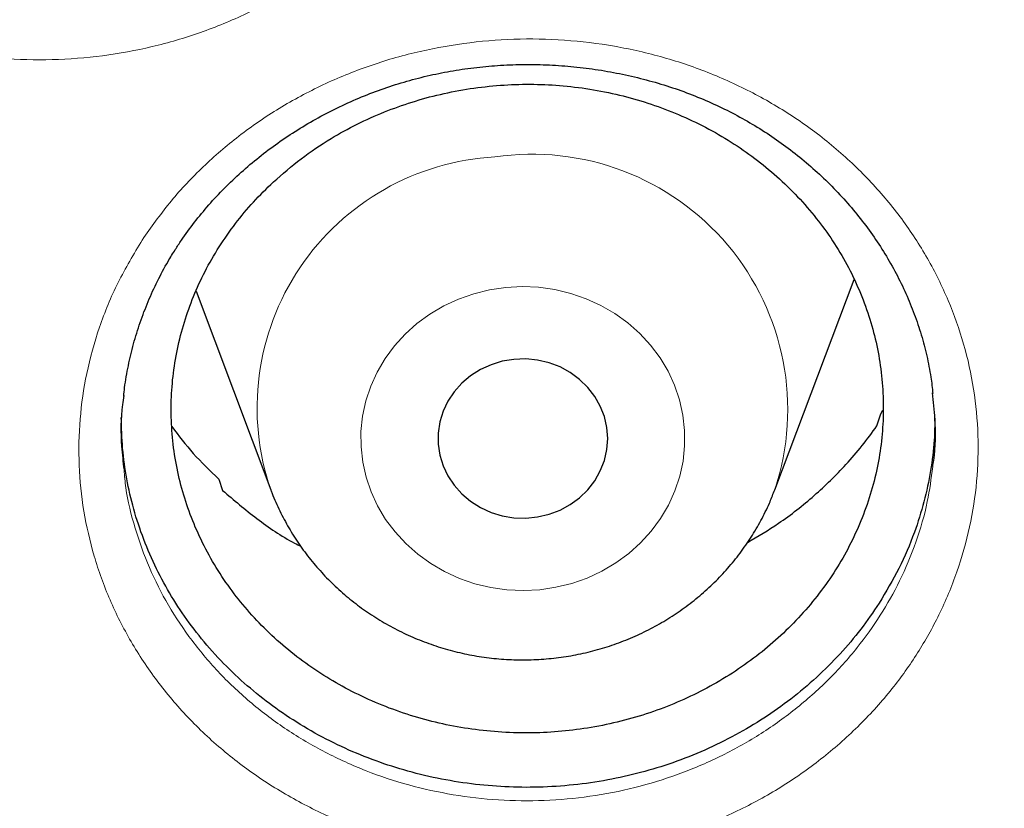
# Model space of a CAD drawing. Header units: millimetres. Extents: x 8 to 984, y 12 to 973.
# Tile 54 of 256: x 345.93 to 350.57, y 764.2 to 767.92. Entities that reach past the tile are written whole.
import ezdxf

# ---------------------------------------------------------------- set-up
doc = ezdxf.new("R2010")
doc.units = ezdxf.units.MM

msp = doc.modelspace()

# ---------------------------------------------------------------- linework, layer by layer
at = {"color": 7, "linetype": 'Continuous', "lineweight": 30}
for p, q in [((349.4925, 765.7011), (349.8656, 766.6929)), ((346.764, 766.6376), (347.1163, 765.7011)), ((349.9738, 766.0021), (349.9916, 766.0594)), ((349.9916, 766.0594), (350.0022, 766.0766)), ((346.871, 765.7516), (346.8891, 765.6979)), ((349.4898, 765.6941), (349.4925, 765.7011))]:
    msp.add_line(p, q, dxfattribs=at)
at = {"color": 252, "linetype": 'Continuous', "lineweight": 0, "flags": 128}
msp.add_lwpolyline([(348.2246, 766.6551), (348.1481, 766.6438), (348.0733, 766.6254), (348.0009, 766.6), (347.9315, 766.5678), (347.866, 766.5292), (347.805, 766.4846), (347.7491, 766.4344), (347.6989, 766.3792), (347.655, 766.3195), (347.6177, 766.2559), (347.5874, 766.1891), (347.5645, 766.1198), (347.5492, 766.0486), (347.5416, 765.9764), (347.5419, 765.9039), (347.5499, 765.8317), (347.5658, 765.7606), (347.5892, 765.6915), (347.6199, 765.6249), (347.6577, 765.5615), (347.7021, 765.5021), (347.7527, 765.4472), (347.8089, 765.3974), (347.8703, 765.3531), (347.936, 765.315), (348.0056, 765.2832), (348.0782, 765.2582), (348.1532, 765.2403), (348.2297, 765.2295), (348.307, 765.2261), (348.3842, 765.23), (348.4606, 765.2413), (348.5355, 765.2597), (348.6079, 765.2851), (348.6772, 765.3173), (348.7428, 765.3559), (348.8038, 765.4005), (348.8596, 765.4507), (348.9098, 765.5059), (348.9538, 765.5656), (348.9911, 765.6292), (349.0214, 765.696), (349.0443, 765.7653), (349.0596, 765.8365), (349.0672, 765.9087), (349.0669, 765.9812), (349.0588, 766.0534), (349.043, 766.1245), (349.0196, 766.1937), (348.9889, 766.2602), (348.9511, 766.3236), (348.9067, 766.383), (348.8561, 766.4379), (348.7998, 766.4877), (348.7385, 766.532), (348.6727, 766.5701), (348.6032, 766.6019), (348.5305, 766.6269), (348.4556, 766.6448), (348.3791, 766.6556), (348.3018, 766.659), (348.2246, 766.6551)], dxfattribs=at)
at = {"color": 7, "linetype": 'Continuous', "lineweight": 30, "flags": 128}
msp.add_lwpolyline([(348.2626, 766.3158), (348.2076, 766.3067), (348.1545, 766.2905), (348.1044, 766.2675), (348.0581, 766.2383), (348.0167, 766.2032), (347.9808, 766.1631), (347.9512, 766.1187), (347.9285, 766.0709), (347.9131, 766.0206), (347.9054, 765.9687), (347.9054, 765.9164), (347.9131, 765.8645), (347.9285, 765.8142), (347.9512, 765.7664), (347.9808, 765.722), (348.0167, 765.6819), (348.0581, 765.6468), (348.1044, 765.6175), (348.1545, 765.5946), (348.2076, 765.5784), (348.2626, 765.5693), (348.3183, 765.5675), (348.3738, 765.573), (348.428, 765.5856), (348.4797, 765.6052), (348.5281, 765.6314), (348.572, 765.6637), (348.6108, 765.7013), (348.6436, 765.7437), (348.6698, 765.7899), (348.6889, 765.8391), (348.7005, 765.8903), (348.7044, 765.9426), (348.7005, 765.9948), (348.6889, 766.046), (348.6698, 766.0952), (348.6436, 766.1414), (348.6108, 766.1838), (348.572, 766.2214), (348.5281, 766.2537), (348.4797, 766.2799), (348.428, 766.2995), (348.3738, 766.3121), (348.3183, 766.3176), (348.2626, 766.3158)], dxfattribs=at)
at = {"color": 252, "linetype": 'Continuous', "lineweight": 0}
for centre, radius, start, end in [((348.2373, 766.0865), 1.1854, 93.1251, 199.0421), ((348.3492, 766.0789), 1.2041, 341.7112, 98.427)]:
    msp.add_arc(centre, radius, start, end, dxfattribs=at)
for points, knots in [([(346.0257, 818.5745), (345.5291, 818.5686), (344.5359, 818.5568), (343.0491, 818.4611), (341.568, 818.3086), (340.0955, 818.094), (338.6432, 817.8208), (337.2136, 817.4904), (335.8091, 817.1048), (334.4236, 816.6626), (333.0515, 816.1617), (331.6958, 815.6018), (330.3597, 814.9828), (329.0539, 814.3093), (327.781, 813.5826), (326.5507, 812.8087), (325.3647, 811.9902), (324.2243, 811.1296), (323.1247, 810.2236), (322.0613, 809.2682), (321.0372, 808.2642), (320.0553, 807.2126), (319.1236, 806.1216), (318.244, 804.9932), (317.423, 803.8365), (316.6611, 802.6545), (315.9586, 801.45), (315.3122, 800.2182), (314.7195, 798.9537), (314.1829, 797.6584), (313.7047, 796.3344), (313.289, 794.9919), (312.9366, 793.6335), (312.6499, 792.2701), (312.4281, 790.9045), (312.2704, 789.5395), (312.1756, 788.1694), (312.1438, 786.7883), (312.1764, 785.399), (312.2746, 784.004), (312.4381, 782.6145), (312.6666, 781.233), (312.9579, 779.8704), (313.31, 778.5292), (313.7211, 777.2114), (314.1924, 775.9116), (314.7263, 774.6243), (315.3231, 773.3524), (315.9829, 772.0989), (316.7007, 770.8738), (317.4753, 769.6795), (318.3001, 768.5252), (319.1726, 767.4125), (320.0898, 766.3427), (321.0555, 765.3109), (322.0739, 764.3133), (323.144, 763.3525), (324.2648, 762.4313), (325.4277, 761.5572), (326.6305, 760.7319), (327.8634, 759.9617), (329.1233, 759.2469), (330.4071, 758.5878), (331.7201, 757.9813), (333.0678, 757.4253), (334.4484, 756.9218), (335.8597, 756.4732), (337.2906, 756.0831), (338.7384, 755.7525), (340.1917, 755.4835), (341.6472, 755.2755), (343.1021, 755.1275), (344.5625, 755.0386), (346.0345, 755.0087), (347.5154, 755.0393), (349.0022, 755.1315), (350.4833, 755.2849), (351.9558, 755.4992), (353.4081, 755.7725), (354.8377, 756.1029), (356.2423, 756.4885), (357.6278, 756.9307), (358.9999, 757.4316), (360.3556, 757.9915), (361.6916, 758.6105), (362.9974, 759.284), (364.2704, 760.0107), (365.5007, 760.7846), (366.6867, 761.6031), (367.827, 762.4637), (368.9267, 763.3697), (369.99, 764.3251), (371.0141, 765.3291), (371.996, 766.3807), (372.9277, 767.4717), (373.8073, 768.6001), (374.6283, 769.7568), (375.3902, 770.9388), (376.0927, 772.1433), (376.7391, 773.3751), (377.3318, 774.6396), (377.8684, 775.9349), (378.3467, 777.259), (378.7624, 778.6014), (379.1148, 779.9598), (379.4015, 781.3232), (379.6232, 782.6888), (379.781, 784.0538), (379.8757, 785.4239), (379.9075, 786.805), (379.875, 788.1943), (379.7767, 789.5893), (379.6132, 790.9788), (379.3847, 792.3603), (379.0935, 793.7229), (378.7413, 795.0641), (378.3303, 796.3819), (377.859, 797.6817), (377.325, 798.969), (376.7282, 800.2409), (376.0685, 801.4944), (375.3506, 802.7195), (374.5761, 803.9138), (373.7512, 805.0681), (372.8788, 806.1808), (371.9615, 807.2507), (370.9959, 808.2824), (369.9775, 809.28), (368.9073, 810.2408), (367.7865, 811.162), (366.6236, 812.0361), (365.4208, 812.8614), (364.188, 813.6316), (362.9281, 814.3464), (361.6443, 815.0055), (360.3313, 815.612), (358.9835, 816.168), (357.6029, 816.6715), (356.1916, 817.1202), (354.7607, 817.5102), (353.3129, 817.8408), (351.8597, 818.1097), (350.4041, 818.318), (348.9492, 818.4651), (347.4888, 818.5574), (346.5134, 818.5688), (346.0257, 818.5745)], [0, 0, 0, 0, 0.007, 0.014, 0.021, 0.028, 0.035, 0.041875, 0.04875, 0.055625, 0.0625, 0.0695, 0.0765, 0.0835, 0.0905, 0.0975, 0.104375, 0.11125, 0.118125, 0.125, 0.132, 0.139, 0.146, 0.153, 0.16, 0.166875, 0.17375, 0.180625, 0.1875, 0.1945, 0.2015, 0.2085, 0.2155, 0.2225, 0.229375, 0.23625, 0.243125, 0.25, 0.257, 0.264, 0.271, 0.278, 0.285, 0.291875, 0.29875, 0.305625, 0.3125, 0.3195, 0.3265, 0.3335, 0.3405, 0.3475, 0.354375, 0.36125, 0.368125, 0.375, 0.382, 0.389, 0.396, 0.403, 0.41, 0.416875, 0.42375, 0.430625, 0.4375, 0.4445, 0.4515, 0.4585, 0.4655, 0.4725, 0.479375, 0.48625, 0.493125, 0.5, 0.507, 0.514, 0.521, 0.528, 0.535, 0.541875, 0.54875, 0.555625, 0.5625, 0.5695, 0.5765, 0.5835, 0.5905, 0.5975, 0.604375, 0.61125, 0.618125, 0.625, 0.632, 0.639, 0.646, 0.653, 0.66, 0.666875, 0.67375, 0.680625, 0.6875, 0.6945, 0.7015, 0.7085, 0.7155, 0.7225, 0.729375, 0.73625, 0.743125, 0.75, 0.757, 0.764, 0.771, 0.778, 0.785, 0.791875, 0.79875, 0.805625, 0.8125, 0.8195, 0.8265, 0.8335, 0.8405, 0.8475, 0.854375, 0.86125, 0.868125, 0.875, 0.882, 0.889, 0.896, 0.903, 0.91, 0.916875, 0.92375, 0.930625, 0.9375, 0.9445, 0.9515, 0.9585, 0.9655, 0.9725, 0.979375, 0.98625, 0.993125, 1, 1, 1, 1]), ([(344.1824, 770.6354), (344.2261, 770.7005), (344.3115, 770.8276), (344.4679, 770.998), (344.6394, 771.15), (344.8288, 771.2833), (345.0335, 771.3959), (345.2505, 771.4871), (345.4774, 771.5557), (345.7116, 771.5999), (345.9498, 771.6201), (346.1888, 771.6159), (346.4256, 771.5865), (346.6572, 771.5333), (346.881, 771.4569), (347.0937, 771.3575), (347.2931, 771.2371), (347.4766, 771.0971), (347.6414, 770.9388), (347.7861, 770.7648), (347.9089, 770.5771), (348.0075, 770.3775), (348.0812, 770.1691), (348.1292, 769.9545), (348.15, 769.7364), (348.1446, 769.5178), (348.1132, 769.3048), (348.057, 769.1003), (347.9781, 768.9022), (347.8736, 768.7097), (347.7442, 768.5259), (347.5934, 768.3563), (347.4223, 768.2037), (347.2339, 768.0695), (347.0303, 767.9551), (346.8137, 767.8629), (346.5872, 767.7933), (346.3537, 767.7472), (346.116, 767.7259), (345.8774, 767.7289), (345.6404, 767.7561), (345.4084, 767.8081), (345.1841, 767.8833), (344.9703, 767.9809), (344.7703, 768.1003), (344.586, 768.2392), (344.4193, 768.396), (344.2733, 768.5696), (344.1493, 768.7573), (344.0486, 768.9563), (343.9735, 769.1645), (343.9243, 769.3788), (343.9012, 769.5968), (343.9057, 769.8156), (343.9364, 770.0326), (343.9933, 770.2434), (344.0734, 770.4463), (344.1461, 770.5723), (344.1824, 770.6354)], [0, 0, 0, 0, 0.018768, 0.036628, 0.054545, 0.072404, 0.090265, 0.108182, 0.126041, 0.143937, 0.16189, 0.179786, 0.197648, 0.215567, 0.233428, 0.251291, 0.269211, 0.287074, 0.304935, 0.322854, 0.340715, 0.358612, 0.376565, 0.394462, 0.412325, 0.430244, 0.448105, 0.465035, 0.481965, 0.499829, 0.51775, 0.535614, 0.553471, 0.571385, 0.589242, 0.607112, 0.62504, 0.642911, 0.660768, 0.678683, 0.69654, 0.714411, 0.732338, 0.750209, 0.76806, 0.785968, 0.803819, 0.821736, 0.839712, 0.857632, 0.87552, 0.893466, 0.911356, 0.929221, 0.947142, 0.965006, 0.982503, 1, 1, 1, 1]), ([(346.5106, 766.8785), (346.5521, 766.9376), (346.635, 767.0558), (346.7851, 767.2163), (346.9536, 767.364), (347.1418, 767.4948), (347.347, 767.6069), (347.5643, 767.6977), (347.7914, 767.765), (348.0249, 767.8089), (348.2625, 767.8292), (348.501, 767.8244), (348.7376, 767.7956), (348.9688, 767.743), (349.1916, 767.6667), (349.4035, 767.5685), (349.6023, 767.4495), (349.785, 767.3101), (349.9496, 767.153), (350.094, 766.9801), (350.2155, 766.7934), (350.3134, 766.5956), (350.3868, 766.3888), (350.4336, 766.1755), (350.4541, 765.9585), (350.4481, 765.7407), (350.4146, 765.5248), (350.355, 765.3136), (350.272, 765.1146), (350.1684, 764.9301), (350.0445, 764.7562), (349.8961, 764.591), (349.7244, 764.438), (349.5352, 764.3035), (349.3306, 764.19), (349.114, 764.0979), (348.8874, 764.0281), (348.6534, 763.9826), (348.4153, 763.961), (348.1765, 763.9636), (347.9399, 763.9912), (347.7086, 764.0424), (347.4849, 764.1167), (347.2719, 764.214), (347.0722, 764.3322), (346.8881, 764.47), (346.7226, 764.6261), (346.5773, 764.798), (346.4538, 764.9836), (346.3545, 765.1811), (346.2798, 765.3875), (346.2309, 765.6002), (346.209, 765.8166), (346.2134, 766.0339), (346.2446, 766.2524), (346.305, 766.4685), (346.3914, 766.6806), (346.4709, 766.8126), (346.5106, 766.8785)], [0, 0, 0, 0, 0.017289, 0.034632, 0.051921, 0.069809, 0.087754, 0.105641, 0.123484, 0.141383, 0.159226, 0.177099, 0.19503, 0.212903, 0.230726, 0.248605, 0.266427, 0.284317, 0.302264, 0.320154, 0.338019, 0.355941, 0.373807, 0.391721, 0.409693, 0.427607, 0.445525, 0.463501, 0.481419, 0.49801, 0.514601, 0.532565, 0.550585, 0.568546, 0.586424, 0.604359, 0.622236, 0.64014, 0.658102, 0.676006, 0.693842, 0.711734, 0.72957, 0.747438, 0.765364, 0.783233, 0.801099, 0.819023, 0.83689, 0.854777, 0.87272, 0.890607, 0.90848, 0.926409, 0.94428, 0.962832, 0.981448, 1, 1, 1, 1]), ([(346.4245, 765.7949), (346.4269, 765.7669), (346.4349, 765.6739), (346.4742, 765.5188), (346.5406, 765.3329), (346.6307, 765.155), (346.7423, 764.9876), (346.8738, 764.8326), (347.0235, 764.6918), (347.1901, 764.5675), (347.3709, 764.4609), (347.5636, 764.3732), (347.7661, 764.3062), (347.9755, 764.2601), (348.1895, 764.2352), (348.4057, 764.2329), (348.6212, 764.2524), (348.833, 764.2936), (349.0381, 764.3566), (349.2342, 764.4399), (349.4194, 764.5424), (349.5907, 764.6638), (349.7461, 764.802), (349.8803, 764.951), (349.9924, 765.1079), (350.0862, 765.2743), (350.1607, 765.4539), (350.2138, 765.6347), (350.2295, 765.755), (350.2367, 765.8101)], [0, 0, 0, 0, 0.016478, 0.054649, 0.092943, 0.131116, 0.169299, 0.207603, 0.245786, 0.283972, 0.32228, 0.360465, 0.398583, 0.436822, 0.47494, 0.513198, 0.55158, 0.589838, 0.628052, 0.666389, 0.704604, 0.74299, 0.781502, 0.819894, 0.855338, 0.890785, 0.929077, 0.96749, 1, 1, 1, 1])]:
    msp.add_open_spline(points, degree=3, knots=knots, dxfattribs=at)
at = {"color": 7, "linetype": 'Continuous', "lineweight": 30}
for points, knots in [([(311.1744, 789.4808), (311.1726, 789.4568), (311.1688, 789.404), (311.163, 789.318), (311.1562, 789.213), (311.1484, 789.0876), (311.1399, 788.9438), (311.1316, 788.792), (311.124, 788.6382), (311.1173, 788.4874), (311.1114, 788.3395), (311.1036, 788.1144), (311.0958, 787.8185), (311.0912, 787.489), (311.0902, 787.2027), (311.0913, 786.9474), (311.0947, 786.6793), (311.1008, 786.3958), (311.111, 786.0672), (311.127, 785.6905), (311.1509, 785.2625), (311.1827, 784.8099), (311.2233, 784.3328), (311.2741, 783.8315), (311.336, 783.3061), (311.4042, 782.8036), (311.4759, 782.3312), (311.5473, 781.902), (311.623, 781.4825), (311.7015, 781.0785), (311.7822, 780.6902), (311.8645, 780.3174), (311.9505, 779.949), (312.0399, 779.5859), (312.1322, 779.2293), (312.2239, 778.8912), (312.3143, 778.5714), (312.3951, 778.2963), (312.4659, 778.0629), (312.5264, 777.8678), (312.5852, 777.6824), (312.641, 777.5101), (312.6922, 777.3552), (312.737, 777.2216), (312.7742, 777.1122), (312.804, 777.0252), (312.8296, 776.9515), (312.8556, 776.8771), (312.8859, 776.7909), (312.922, 776.6893), (312.9659, 776.5673), (313.0183, 776.4238), (313.0798, 776.2579), (313.1496, 776.073), (313.2281, 775.8691), (313.3151, 775.648), (313.4102, 775.4119), (313.5109, 775.1676), (313.6153, 774.9207), (313.7691, 774.5649), (313.976, 774.1045), (314.241, 773.5448), (314.5426, 772.9385), (314.8834, 772.2896), (315.2663, 771.6025), (315.6598, 770.9346), (316.103, 770.2214), (316.6039, 769.4617), (317.1685, 768.6583), (317.758, 767.8705), (318.2975, 767.1924), (318.7816, 766.6134), (319.2073, 766.1236), (319.6562, 765.6272), (320.1289, 765.1252), (320.5526, 764.6938), (320.9195, 764.3325), (321.2229, 764.0411), (321.5348, 763.749), (321.8554, 763.4564), (322.1848, 763.1635), (322.5208, 762.8724), (322.8458, 762.5983), (323.1506, 762.3475), (323.4281, 762.1241), (323.6872, 761.9197), (323.9274, 761.7338), (324.1481, 761.5658), (324.3399, 761.4222), (324.5043, 761.3008), (324.6429, 761.1995), (324.7666, 761.1099), (324.8667, 761.0381), (324.9421, 760.9843), (324.9978, 760.9448), (325.0534, 760.9055), (325.1268, 760.8538), (325.2229, 760.7866), (325.3393, 760.7058), (325.4676, 760.6176), (325.6067, 760.5229), (325.7566, 760.4218), (325.9491, 760.2937), (326.1892, 760.1363), (326.4827, 759.9478), (326.803, 759.7468), (327.1506, 759.534), (327.5225, 759.3123), (327.911, 759.0873), (328.3066, 758.8648), (328.7032, 758.6485), (329.2012, 758.3848), (329.8012, 758.0804), (330.5038, 757.743), (331.2029, 757.4258), (331.933, 757.113), (332.6936, 756.8073), (333.4838, 756.5113), (334.268, 756.2382), (335.0501, 755.9856), (335.829, 755.7531), (336.6058, 755.5399), (337.3801, 755.3453), (338.1561, 755.168), (339.0102, 754.992), (339.9428, 754.8237), (340.9546, 754.6696), (341.9683, 754.5436), (342.9847, 754.4456), (344.0037, 754.3755), (345.0245, 754.3335), (346.0462, 754.3199), (347.0678, 754.3347), (348.0885, 754.3777), (349.1074, 754.449), (350.1237, 754.5481), (351.1366, 754.6751), (352.1451, 754.8298), (353.0762, 754.9988), (353.9306, 755.1757), (354.7123, 755.3551), (355.4967, 755.5533), (356.2874, 755.7717), (357.0797, 756.0099), (357.8731, 756.2684), (358.6666, 756.5472), (359.4641, 756.8487), (360.2236, 757.1569), (360.9441, 757.4683), (361.6205, 757.7774), (362.286, 758.0985), (362.935, 758.4282), (363.5664, 758.7651), (364.1562, 759.0952), (364.7064, 759.4164), (365.2188, 759.7274), (365.6187, 759.9794), (365.9116, 760.1688), (366.0999, 760.2922), (366.2781, 760.4107), (366.4402, 760.5198), (366.5827, 760.6169), (366.6952, 760.6942), (366.7815, 760.754), (366.8451, 760.7983), (366.8999, 760.8366), (366.9458, 760.8688), (366.9829, 760.8949), (367.0137, 760.9166), (367.0458, 760.9394), (367.0963, 760.9751), (367.1704, 761.0279), (367.2684, 761.0982), (367.3814, 761.1798), (367.5101, 761.2737), (367.6546, 761.3802), (367.814, 761.4989), (367.9839, 761.6271), (368.1607, 761.7622), (368.3417, 761.9025), (368.5268, 762.0479), (368.768, 762.2401), (369.0674, 762.4836), (369.4265, 762.7837), (369.7967, 763.102), (370.1773, 763.4392), (370.5676, 763.7957), (370.9668, 764.1722), (371.3499, 764.5458), (371.714, 764.9123), (372.0514, 765.2619), (372.3767, 765.609), (372.685, 765.9473), (372.9768, 766.2761), (373.2676, 766.6125), (373.5557, 766.955), (373.8395, 767.3019), (374.103, 767.6328), (374.3322, 767.928), (374.5303, 768.1888), (374.7003, 768.4168), (374.859, 768.6333), (375.0073, 768.839), (375.15, 769.04), (375.2934, 769.2454), (375.4431, 769.4633), (375.6005, 769.6965), (375.7699, 769.9523), (375.9512, 770.2321), (376.1442, 770.5369), (376.344, 770.8606), (376.55, 771.2036), (376.7616, 771.566), (376.9736, 771.9405), (377.1853, 772.3265), (377.3956, 772.7228), (377.6032, 773.1279), (377.8023, 773.5306), (377.9881, 773.9197), (378.1599, 774.2924), (378.3185, 774.6482), (378.4646, 774.9869), (378.5989, 775.3081), (378.7139, 775.5918), (378.8118, 775.8399), (378.8947, 776.0546), (378.9716, 776.2579), (379.0425, 776.4492), (379.1013, 776.6111), (379.1475, 776.7403), (379.1806, 776.834), (379.2061, 776.9066), (379.2257, 776.963), (379.2434, 777.0139), (379.2645, 777.0753), (379.2917, 777.1549), (379.3256, 777.255), (379.3651, 777.373), (379.4133, 777.5193), (379.4707, 777.6966), (379.5374, 777.9073), (379.6103, 778.1438), (379.6888, 778.4062), (379.7723, 778.6946), (379.8947, 779.1339), (380.0468, 779.7183), (380.217, 780.4419), (380.3704, 781.1712), (380.5068, 781.9059), (380.6282, 782.6604), (380.7332, 783.4347), (380.8201, 784.2287), (380.8776, 784.9172), (380.914, 785.4976), (380.9359, 785.9611), (380.9504, 786.4079), (380.9578, 786.8182), (380.9598, 787.1921), (380.9577, 787.5311), (380.9524, 787.8484), (380.9444, 788.1439), (380.935, 788.4041), (380.925, 788.6312), (380.915, 788.8277), (380.9055, 788.9946), (380.8969, 789.1357), (380.8903, 789.2572), (380.8842, 789.3736), (380.8794, 789.4454), (380.877, 789.4808)], [0, 0, 0, 0, 0.000629, 0.001386, 0.002278, 0.003452, 0.004807, 0.006262, 0.00769, 0.009089, 0.010459, 0.011801, 0.015342, 0.018666, 0.020917, 0.023245, 0.025716, 0.028332, 0.031091, 0.03482, 0.038782, 0.042979, 0.04741, 0.052076, 0.056975, 0.062109, 0.066169, 0.070255, 0.074203, 0.078013, 0.081684, 0.085216, 0.08861, 0.092182, 0.095588, 0.098825, 0.101894, 0.104796, 0.106766, 0.10865, 0.110449, 0.112152, 0.113663, 0.114962, 0.116049, 0.116859, 0.117505, 0.118205, 0.119039, 0.120031, 0.121185, 0.122623, 0.124252, 0.126071, 0.128081, 0.130282, 0.132629, 0.135103, 0.137569, 0.140018, 0.145787, 0.151466, 0.157055, 0.164399, 0.171583, 0.178617, 0.185622, 0.194542, 0.203467, 0.212397, 0.221332, 0.227023, 0.23289, 0.238934, 0.245153, 0.25155, 0.255276, 0.25906, 0.262901, 0.266799, 0.270755, 0.274768, 0.278758, 0.282184, 0.285372, 0.288324, 0.291038, 0.293516, 0.295757, 0.297457, 0.29899, 0.300355, 0.301546, 0.302287, 0.302833, 0.303373, 0.304109, 0.305233, 0.30651, 0.307898, 0.309397, 0.311008, 0.312729, 0.315573, 0.318677, 0.322039, 0.325661, 0.329541, 0.333574, 0.337613, 0.341616, 0.345585, 0.352585, 0.359474, 0.366252, 0.372919, 0.380494, 0.387921, 0.3952, 0.402406, 0.409585, 0.41661, 0.42361, 0.430585, 0.437534, 0.446521, 0.455464, 0.464388, 0.473312, 0.482236, 0.49116, 0.500084, 0.509008, 0.517931, 0.526855, 0.535779, 0.544703, 0.553627, 0.562552, 0.569549, 0.57655, 0.583634, 0.590831, 0.598141, 0.60543, 0.612828, 0.620334, 0.62795, 0.634497, 0.641108, 0.647651, 0.654092, 0.660431, 0.666668, 0.672072, 0.677396, 0.682642, 0.684681, 0.686708, 0.688654, 0.690396, 0.691932, 0.693261, 0.694048, 0.694739, 0.695334, 0.695834, 0.696239, 0.696548, 0.696842, 0.697293, 0.698202, 0.699278, 0.700521, 0.701932, 0.703543, 0.705329, 0.707256, 0.709246, 0.711293, 0.713399, 0.715562, 0.719569, 0.723762, 0.728139, 0.732701, 0.737448, 0.742381, 0.747498, 0.751894, 0.75634, 0.760635, 0.764769, 0.76874, 0.77255, 0.776833, 0.780891, 0.784725, 0.788333, 0.791059, 0.79364, 0.796078, 0.798371, 0.80055, 0.802798, 0.805202, 0.807762, 0.810477, 0.813583, 0.816871, 0.82034, 0.823991, 0.827823, 0.831836, 0.835787, 0.839898, 0.844151, 0.848292, 0.852246, 0.85601, 0.859587, 0.862974, 0.866174, 0.869184, 0.871418, 0.873534, 0.875535, 0.877419, 0.879171, 0.880295, 0.88121, 0.881919, 0.88242, 0.882862, 0.88341, 0.884213, 0.885188, 0.886336, 0.887655, 0.889451, 0.891491, 0.893775, 0.896304, 0.899076, 0.902093, 0.908942, 0.915819, 0.922716, 0.929634, 0.936573, 0.943955, 0.95136, 0.958789, 0.963177, 0.967546, 0.971705, 0.97562, 0.978968, 0.982115, 0.98506, 0.987804, 0.990345, 0.99231, 0.994134, 0.995819, 0.996978, 0.998039, 0.999032, 1, 1, 1, 1]), ([(313.7018, 783.6982), (313.7151, 783.5802), (313.7451, 783.3148), (313.7999, 782.9029), (313.8646, 782.4626), (313.9364, 782.0232), (314.015, 781.5849), (314.1003, 781.1477), (314.1925, 780.7117), (314.2914, 780.2771), (314.397, 779.8438), (314.5093, 779.412), (314.6284, 778.9818), (314.7541, 778.5532), (314.8864, 778.1265), (315.0254, 777.7015), (315.1709, 777.2786), (315.323, 776.8576), (315.4816, 776.4388), (315.6467, 776.0222), (315.8182, 775.6079), (315.9962, 775.196), (316.1805, 774.7865), (316.3712, 774.3797), (316.5681, 773.9754), (316.7713, 773.574), (316.9808, 773.1753), (317.1964, 772.7795), (317.4181, 772.3868), (317.6459, 771.9971), (317.8797, 771.6105), (318.1195, 771.2272), (318.3652, 770.8472), (318.6168, 770.4706), (318.8742, 770.0975), (319.1374, 769.728), (319.4063, 769.3621), (319.6808, 768.9999), (319.961, 768.6415), (320.2467, 768.2869), (320.5378, 767.9363), (320.8344, 767.5898), (321.1363, 767.2473), (321.4435, 766.909), (321.7559, 766.5749), (322.0735, 766.2451), (322.3961, 765.9197), (322.7238, 765.5988), (323.0564, 765.2824), (323.3939, 764.9705), (323.7362, 764.6633), (324.0833, 764.3608), (324.435, 764.0631), (324.7913, 763.7703), (325.1521, 763.4823), (325.5173, 763.1993), (325.8869, 762.9213), (326.2608, 762.6484), (326.6388, 762.3807), (327.021, 762.1181), (327.4072, 761.8608), (327.7974, 761.6089), (328.1914, 761.3622), (328.5893, 761.121), (328.9908, 760.8853), (329.396, 760.6551), (329.8046, 760.4304), (330.2168, 760.2113), (330.6323, 759.998), (331.051, 759.7903), (331.4729, 759.5884), (331.898, 759.3922), (332.326, 759.2019), (332.7569, 759.0175), (333.1907, 758.839), (333.6272, 758.6664), (334.0663, 758.4998), (334.5079, 758.3393), (334.952, 758.1848), (335.3985, 758.0364), (335.8472, 757.8941), (336.2981, 757.7579), (336.751, 757.628), (337.2059, 757.5042), (337.6627, 757.3867), (338.1213, 757.2755), (338.5815, 757.1705), (339.0433, 757.0718), (339.5066, 756.9795), (339.9713, 756.8935), (340.4373, 756.8139), (340.9044, 756.7407), (341.3727, 756.6738), (341.8419, 756.6134), (342.312, 756.5594), (342.7829, 756.5118), (343.2545, 756.4707), (343.7267, 756.436), (344.1994, 756.4078), (344.6725, 756.386), (345.1458, 756.3708), (345.6194, 756.362), (346.093, 756.3596), (346.5666, 756.3638), (347.0401, 756.3744), (347.5134, 756.3916), (347.9863, 756.4151), (348.4589, 756.4452), (348.9309, 756.4817), (349.4023, 756.5247), (349.873, 756.5741), (350.3429, 756.6299), (350.8119, 756.6922), (351.2798, 756.7608), (351.7467, 756.8359), (352.2123, 756.9173), (352.6766, 757.0051), (353.1395, 757.0992), (353.6009, 757.1997), (354.0606, 757.3065), (354.5187, 757.4195), (354.975, 757.5388), (355.4293, 757.6643), (355.8817, 757.796), (356.332, 757.9339), (356.7801, 758.0779), (357.2259, 758.2281), (357.6693, 758.3843), (358.1102, 758.5466), (358.5486, 758.7149), (358.9843, 758.8891), (359.4173, 759.0693), (359.8474, 759.2555), (360.2746, 759.4474), (360.6988, 759.6452), (361.1198, 759.8488), (361.5377, 760.0581), (361.9522, 760.2731), (362.3634, 760.4938), (362.7711, 760.72), (363.1752, 760.9518), (363.5757, 761.1891), (363.9725, 761.4319), (364.3654, 761.6801), (364.7545, 761.9336), (365.1396, 762.1924), (365.5206, 762.4564), (365.8975, 762.7256), (366.2701, 763), (366.6385, 763.2794), (367.0025, 763.5638), (367.362, 763.8532), (367.717, 764.1475), (368.0674, 764.4465), (368.4131, 764.7504), (368.7541, 765.0589), (369.0902, 765.3721), (369.4215, 765.6898), (369.7477, 766.0121), (370.069, 766.3387), (370.3851, 766.6697), (370.696, 767.005), (371.0017, 767.3446), (371.3021, 767.6882), (371.5971, 768.036), (371.8867, 768.3877), (372.1709, 768.7433), (372.4494, 769.1028), (372.7224, 769.4661), (372.9896, 769.8331), (373.2512, 770.2037), (373.5069, 770.5778), (373.7569, 770.9554), (374.0009, 771.3363), (374.239, 771.7206), (374.4711, 772.108), (374.6972, 772.4986), (374.9172, 772.8923), (375.131, 773.2889), (375.3387, 773.6884), (375.5401, 774.0907), (375.7353, 774.4957), (375.9242, 774.9033), (376.1067, 775.3135), (376.2828, 775.7261), (376.4525, 776.1411), (376.6158, 776.5583), (376.7725, 776.9777), (376.9227, 777.3993), (377.0664, 777.8228), (377.2035, 778.2483), (377.3339, 778.6756), (377.4577, 779.1046), (377.5748, 779.5353), (377.6852, 779.9676), (377.789, 780.4013), (377.8859, 780.8363), (377.9761, 781.2727), (378.0595, 781.7102), (378.1361, 782.1488), (378.206, 782.5885), (378.2688, 783.029), (378.3219, 783.4424), (378.3508, 783.7091), (378.3638, 783.8285)], [0, 0, 0, 0, 0.0039737, 0.0089321, 0.0138905, 0.0188489, 0.0238073, 0.0287658, 0.0337243, 0.0386827, 0.0436413, 0.0485999, 0.0535585, 0.058517, 0.0634757, 0.0684343, 0.073393, 0.0783517, 0.0833104, 0.0882692, 0.0932281, 0.098187, 0.1031459, 0.1081048, 0.1130638, 0.1180227, 0.1229819, 0.127941, 0.1329, 0.1378593, 0.1428185, 0.1477778, 0.1527371, 0.1576965, 0.1626559, 0.1676154, 0.1725749, 0.1775343, 0.1824939, 0.1874536, 0.1924133, 0.197373, 0.2023327, 0.2072925, 0.2122523, 0.2172122, 0.2221722, 0.2271321, 0.2320921, 0.2370522, 0.2420122, 0.2469724, 0.2519326, 0.2568928, 0.261853, 0.2668132, 0.2717736, 0.276734, 0.2816944, 0.2866548, 0.2916152, 0.2965757, 0.3015362, 0.3064968, 0.3114574, 0.316418, 0.3213787, 0.3263394, 0.3313, 0.3362608, 0.3412215, 0.3461823, 0.3511431, 0.3561039, 0.3610648, 0.3660256, 0.3709865, 0.3759474, 0.3809084, 0.3858693, 0.3908303, 0.3957913, 0.4007523, 0.4057133, 0.4106744, 0.4156354, 0.4205965, 0.4255575, 0.4305186, 0.4354797, 0.4404408, 0.445402, 0.4503631, 0.4553242, 0.4602854, 0.4652465, 0.4702077, 0.4751689, 0.48013, 0.4850912, 0.4900524, 0.4950136, 0.4999747, 0.5049359, 0.5098971, 0.5148583, 0.5198195, 0.5247807, 0.5297419, 0.534703, 0.5396642, 0.5446254, 0.5495865, 0.5545477, 0.5595089, 0.56447, 0.5694311, 0.5743922, 0.5793534, 0.5843145, 0.5892756, 0.5942367, 0.5991977, 0.6041588, 0.6091198, 0.6140808, 0.6190419, 0.6240029, 0.6289639, 0.6339248, 0.6388858, 0.6438467, 0.6488076, 0.6537685, 0.6587294, 0.6636902, 0.668651, 0.6736118, 0.6785726, 0.6835333, 0.688494, 0.6934547, 0.6984154, 0.703376, 0.7083366, 0.7132971, 0.7182576, 0.7232182, 0.7281787, 0.733139, 0.7380994, 0.7430598, 0.7480201, 0.7529804, 0.7579407, 0.7629009, 0.7678611, 0.7728212, 0.7777813, 0.7827413, 0.7877014, 0.7926614, 0.7976213, 0.8025812, 0.807541, 0.8125007, 0.8174605, 0.8224202, 0.8273799, 0.8323395, 0.8372991, 0.8422586, 0.8472181, 0.8521775, 0.8571369, 0.8620963, 0.8670556, 0.8720149, 0.876974, 0.8819333, 0.8868924, 0.8918514, 0.8968106, 0.9017697, 0.9067286, 0.9116876, 0.9166464, 0.9216052, 0.9265641, 0.9315229, 0.9364816, 0.9414404, 0.946399, 0.9513576, 0.9563163, 0.9612749, 0.9662334, 0.971192, 0.9761504, 0.9811089, 0.9860674, 0.9910259, 0.9959844, 1, 1, 1, 1]), ([(346.6663, 766.8335), (346.6758, 766.8481), (346.7042, 766.8918), (346.756, 766.9627), (346.8237, 767.0448), (346.8972, 767.1235), (346.9761, 767.1986), (347.0602, 767.2698), (347.1492, 767.3367), (347.2425, 767.3988), (347.3397, 767.4559), (347.4404, 767.5076), (347.5439, 767.5537), (347.6497, 767.594), (347.7574, 767.6281), (347.8663, 767.6561), (347.9762, 767.6778), (348.0874, 767.6935), (348.2003, 767.7033), (348.3147, 767.7071), (348.43, 767.7048), (348.5455, 767.6963), (348.6606, 767.6817), (348.7746, 767.6611), (348.8868, 767.6344), (348.9963, 767.602), (349.1027, 767.5641), (349.2053, 767.5207), (349.3039, 767.4722), (349.3988, 767.4185), (349.4903, 767.3595), (349.5784, 767.2952), (349.6627, 767.2257), (349.7428, 767.1515), (349.8182, 767.0727), (349.8885, 766.9899), (349.9533, 766.9034), (350.0122, 766.8137), (350.0649, 766.7212), (350.1111, 766.6264), (350.1507, 766.5298), (350.1836, 766.4318), (350.2094, 766.3324), (350.2278, 766.24), (350.2345, 766.1804), (350.2374, 766.1546)], [0, 0, 0, 0, 0.011658, 0.035015, 0.058464, 0.082052, 0.105759, 0.129569, 0.153449, 0.177369, 0.201284, 0.225145, 0.248917, 0.272566, 0.296063, 0.319374, 0.342439, 0.365521, 0.388865, 0.412438, 0.436197, 0.460091, 0.484064, 0.508051, 0.531973, 0.555772, 0.579397, 0.602807, 0.625973, 0.649037, 0.672308, 0.69579, 0.719459, 0.743285, 0.767232, 0.791257, 0.815323, 0.839379, 0.863385, 0.887307, 0.911125, 0.934822, 0.958377, 0.982018, 1, 1, 1, 1]), ([(347.1285, 767.152), (347.0966, 767.121), (347.033, 767.0589), (346.9479, 766.9561), (346.8712, 766.8467), (346.8051, 766.7315), (346.7505, 766.6129), (346.7068, 766.4907), (346.6743, 766.3643), (346.6537, 766.2359), (346.6452, 766.1077), (346.6484, 765.9792), (346.6636, 765.8503), (346.6908, 765.723), (346.7294, 765.5995), (346.7791, 765.4794), (346.8404, 765.3625), (346.9124, 765.2507), (346.9937, 765.146), (347.0844, 765.0477), (347.1848, 764.956), (347.2934, 764.8724), (347.4083, 764.7982), (347.5296, 764.733), (347.6578, 764.6769), (347.7908, 764.6309), (347.9262, 764.5956), (348.0645, 764.5707), (348.2059, 764.5565), (348.3482, 764.5532), (348.489, 764.5609), (348.6285, 764.5791), (348.7673, 764.6082), (348.9029, 764.6481), (349.0331, 764.6977), (349.1583, 764.7569), (349.2788, 764.8262), (349.3924, 764.9046), (349.4974, 764.9906), (349.5942, 765.0841), (349.6829, 765.1858), (349.7618, 765.2939), (349.8298, 765.4066), (349.8873, 765.5241), (349.9341, 765.6466), (349.9694, 765.7724), (349.9927, 765.8991), (350.0044, 766.0272), (350.0041, 766.1569), (349.9917, 766.2861), (349.9676, 766.4126), (349.9321, 766.5369), (349.8847, 766.6591), (349.826, 766.7772), (349.7572, 766.8891), (349.6785, 766.9955), (349.5892, 767.0964), (349.4909, 767.19), (349.3852, 767.2748), (349.2721, 767.3513), (349.1512, 767.4194), (349.0243, 767.478), (348.8937, 767.526), (348.7591, 767.5639), (348.6201, 767.5917), (348.479, 767.6086), (348.3382, 767.6144), (348.1973, 767.6097), (348.056, 767.5939), (347.9166, 767.5673), (347.7815, 767.5304), (347.6501, 767.4834), (347.5223, 767.4261), (347.3902, 767.3532), (347.2562, 767.2637), (347.1712, 767.1894), (347.1285, 767.152)], [0, 0, 0, 0, 0.013234, 0.026467, 0.040085, 0.053704, 0.066938, 0.080171, 0.09379, 0.107408, 0.120646, 0.133884, 0.147507, 0.16113, 0.174372, 0.187613, 0.201239, 0.214864, 0.228104, 0.241343, 0.254968, 0.268592, 0.281827, 0.29506, 0.30868, 0.322299, 0.335527, 0.348755, 0.362367, 0.375979, 0.389202, 0.402425, 0.416032, 0.42964, 0.442861, 0.456082, 0.469688, 0.483295, 0.496518, 0.509744, 0.523352, 0.536961, 0.550192, 0.563422, 0.577036, 0.590651, 0.603888, 0.617125, 0.630747, 0.644367, 0.657609, 0.67085, 0.684475, 0.6981, 0.71134, 0.724581, 0.738206, 0.751832, 0.765068, 0.778304, 0.791925, 0.805546, 0.818776, 0.832006, 0.84562, 0.859235, 0.872459, 0.885683, 0.899291, 0.9129, 0.926122, 0.939343, 0.952948, 0.966554, 0.983185, 1, 1, 1, 1]), ([(346.4233, 766.1421), (346.4246, 766.1554), (346.4292, 766.2037), (346.4443, 766.2861), (346.4684, 766.3888), (346.4996, 766.4898), (346.5372, 766.5887), (346.5812, 766.6847), (346.6247, 766.7662), (346.6548, 766.8149), (346.6663, 766.8335)], [0, 0, 0, 0, 0.0551806, 0.1992004, 0.3431113, 0.4866466, 0.6295972, 0.7717289, 0.9129503, 1, 1, 1, 1]), ([(346.4233, 766.1453), (346.4211, 766.131), (346.409, 766.0518), (346.4081, 765.9339), (346.4202, 765.8318), (346.4245, 765.7949)], [0, 0, 0, 0, 0.123029, 0.682384, 1, 1, 1, 1]), ([(350.2367, 765.8101), (350.2383, 765.8199), (350.2503, 765.8943), (350.2514, 766.0112), (350.2398, 766.1169), (350.2353, 766.1575)], [0, 0, 0, 0, 0.084901, 0.647471, 1, 1, 1, 1]), ([(349.984, 765.1664), (349.9559, 765.125), (349.8996, 765.0422), (349.8002, 764.9255), (349.6902, 764.8152), (349.5702, 764.714), (349.4425, 764.6233), (349.307, 764.5428), (349.1631, 764.4722), (349.0134, 764.413), (348.8605, 764.366), (348.7039, 764.3309), (348.5432, 764.3077), (348.381, 764.2969), (348.2202, 764.2988), (348.0603, 764.3127), (347.9008, 764.3391), (347.7442, 764.3777), (347.5931, 764.4278), (347.4471, 764.4892), (347.3059, 764.5624), (347.1722, 764.6462), (347.0479, 764.7391), (346.9326, 764.8411), (346.8262, 764.9527), (346.7305, 765.0722), (346.6471, 765.1975), (346.5753, 765.3288), (346.5155, 765.4665), (346.4686, 765.6083), (346.4358, 765.7519), (346.4154, 765.8961), (346.413, 765.9929), (346.4118, 766.0413)], [0, 0, 0, 0, 0.031958, 0.063917, 0.096805, 0.129693, 0.161597, 0.1935, 0.226339, 0.259178, 0.290992, 0.322807, 0.355551, 0.388295, 0.42003, 0.451765, 0.484419, 0.517073, 0.548887, 0.580701, 0.61344, 0.646178, 0.677988, 0.709795, 0.742527, 0.775259, 0.807106, 0.838953, 0.871727, 0.904498, 0.936344, 0.968192, 1, 1, 1, 1]), ([(350.2465, 766.0394), (350.2461, 766.0048), (350.2451, 765.9218), (350.2282, 765.7895), (350.1975, 765.6439), (350.1488, 765.4894), (350.0808, 765.3281), (350.0164, 765.2205), (349.984, 765.1664)], [0, 0, 0, 0, 0.113449, 0.272247, 0.435657, 0.599063, 0.79843, 1, 1, 1, 1]), ([(346.6499, 765.9988), (346.6824, 765.956), (346.7491, 765.8685), (346.8298, 765.7911), (346.871, 765.7516)], [0, 0, 0, 0, 0.489362, 1, 1, 1, 1]), ([(349.3624, 765.4516), (349.4124, 765.4812), (349.5243, 765.5475), (349.6803, 765.6716), (349.8091, 765.7966), (349.9053, 765.9082), (349.951, 765.9708), (349.9738, 766.0021)], [0, 0, 0, 0, 0.205488, 0.459738, 0.713181, 0.85659, 1, 1, 1, 1]), ([(346.8891, 765.6979), (346.9421, 765.6529), (347.0483, 765.5627), (347.1743, 765.4766), (347.2479, 765.4397), (347.2575, 765.4349)], [0, 0, 0, 0, 0.464555, 0.930599, 1, 1, 1, 1]), ([(347.1173, 765.6999), (347.1191, 765.6946), (347.1308, 765.6609), (347.1584, 765.601), (347.2005, 765.5209), (347.2492, 765.4442), (347.3034, 765.3711), (347.3632, 765.3021), (347.4281, 765.2374), (347.4978, 765.1775), (347.572, 765.1228), (347.6503, 765.0734), (347.7322, 765.0297), (347.8172, 764.9919), (347.9051, 764.9602), (347.9951, 764.935), (348.087, 764.9161), (348.1801, 764.9039), (348.2739, 764.8984), (348.368, 764.8996), (348.4617, 764.9075), (348.5546, 764.9221), (348.6462, 764.9433), (348.7359, 764.971), (348.8233, 765.0051), (348.9078, 765.0454), (348.9889, 765.0916), (349.0662, 765.1435), (349.1393, 765.2008), (349.2077, 765.2631), (349.2711, 765.3302), (349.3291, 765.4016), (349.3814, 765.4769), (349.4275, 765.5557), (349.4637, 765.6282), (349.4818, 765.6753), (349.489, 765.6941)], [0, 0, 0, 0, 0.005571, 0.035592, 0.065638, 0.095724, 0.125856, 0.156028, 0.186253, 0.21653, 0.246858, 0.27724, 0.307669, 0.338148, 0.368668, 0.399228, 0.429824, 0.46045, 0.491101, 0.521771, 0.552456, 0.583146, 0.613836, 0.644521, 0.675193, 0.705846, 0.736474, 0.767069, 0.797627, 0.828139, 0.858604, 0.889018, 0.919376, 0.949679, 0.979926, 1, 1, 1, 1])]:
    msp.add_open_spline(points, degree=3, knots=knots, dxfattribs=at)

doc.saveas('drawing.dxf')
